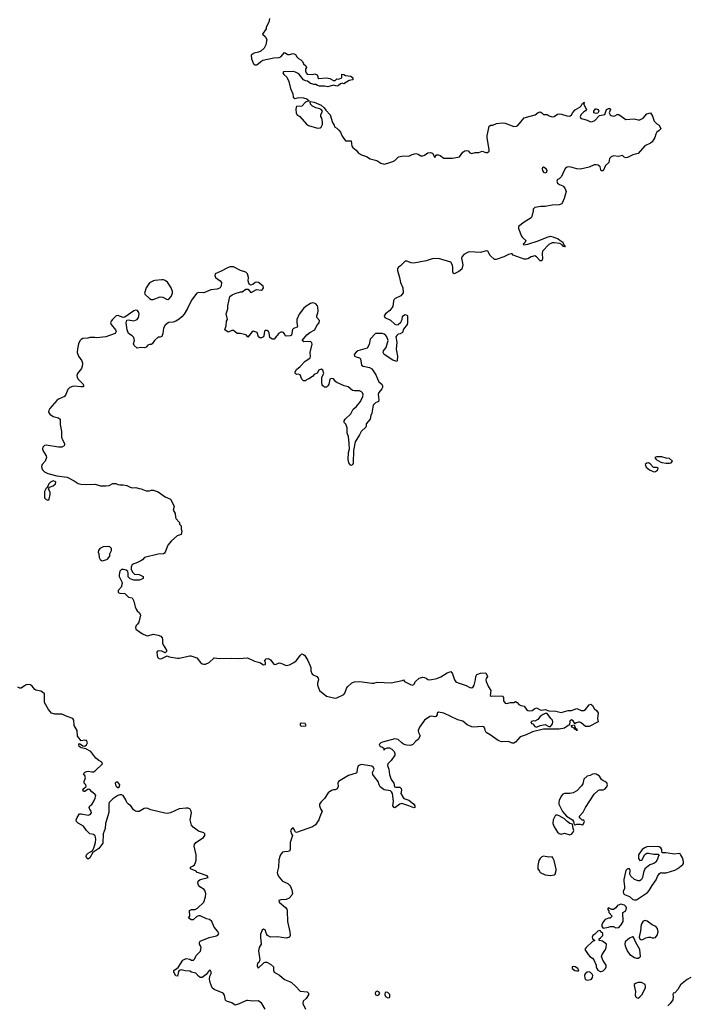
# Model space of a CAD drawing. Header units: inches. Extents: x 2106670 to 2322961, y 36024 to 224899.
# Tile 251 of 256: x 2262668 to 2270292, y 175442 to 186696. Entities that reach past the tile are written whole.
import ezdxf

# ---------------------------------------------------------------- set-up
doc = ezdxf.new("R2010")
doc.units = ezdxf.units.IN
doc.header["$MEASUREMENT"] = 0
for name, color, linetype in [('C2167', 7, 'Continuous'), ('C2168', 7, 'Continuous'), ('C2177', 7, 'Continuous'), ('C2178', 7, 'Continuous')]:
    doc.layers.add(name, color=color, linetype=linetype)

msp = doc.modelspace()

# ---------------------------------------------------------------- linework, layer by layer
at = {"layer": 'C2167', "color": 5}
for points, elevation in [([(2263982, 180000), (2263985, 179985), (2263997, 179957), (2264010, 179938), (2264035, 179915), (2264047, 179890), (2264028, 179810), (2264014, 179786), (2263999, 179770), (2263991, 179750), (2263995, 179730), (2264070, 179677), (2264110, 179657), (2264130, 179654), (2264190, 179671), (2264250, 179662), (2264281, 179650), (2264294, 179630), (2264299, 179610), (2264299, 179570), (2264307, 179550), (2264345, 179490), (2264344, 179476), (2264330, 179458), (2264290, 179477), (2264250, 179482), (2264243, 179477), (2264235, 179465), (2264236, 179430), (2264241, 179410), (2264255, 179395), (2264270, 179391), (2264290, 179393), (2264350, 179426), (2264374, 179414), (2264470, 179399), (2264490, 179399), (2264610, 179424), (2264623, 179423), (2264690, 179403), (2264731, 179350), (2264750, 179334), (2264770, 179328), (2264790, 179330), (2264830, 179348), (2264890, 179402), (2264950, 179394), (2265090, 179400), (2265170, 179393), (2265270, 179401), (2265350, 179362), (2265410, 179350), (2265450, 179321), (2265470, 179325), (2265474, 179330), (2265474, 179350), (2265465, 179370), (2265470, 179376), (2265484, 179390), (2265510, 179394), (2265530, 179381), (2265570, 179331), (2265590, 179326), (2265630, 179343), (2265650, 179341), (2265710, 179315), (2265750, 179323), (2265799, 179350), (2265827, 179373), (2265869, 179430), (2265890, 179447), (2265910, 179441), (2265923, 179430), (2265959, 179370), (2265986, 179310), (2265991, 179290), (2265992, 179252), (2266002, 179222), (2266011, 179211), (2266062, 179190), (2266076, 179170), (2266079, 179150), (2266068, 179112), (2266068, 179090), (2266091, 179030), (2266170, 178964), (2266270, 178941), (2266290, 178944), (2266370, 178984), (2266382, 178998), (2266400, 179050), (2266411, 179069), (2266462, 179118), (2266492, 179128), (2266553, 179133), (2266690, 179111), (2266710, 179111), (2266750, 179123), (2266910, 179116), (2267036, 179144), (2267050, 179151), (2267062, 179130), (2267130, 179096), (2267150, 179091), (2267170, 179096), (2267189, 179130), (2267230, 179170), (2267270, 179180), (2267290, 179179), (2267310, 179170), (2267330, 179155), (2267350, 179151), (2267433, 179167), (2267476, 179184), (2267548, 179232), (2267590, 179244), (2267610, 179221), (2267632, 179150), (2267649, 179129), (2267675, 179115), (2267767, 179087), (2267810, 179064), (2267830, 179060), (2267845, 179070), (2267858, 179090), (2267874, 179150), (2267875, 179190), (2267889, 179210), (2267930, 179225), (2267990, 179232), (2268011, 179190), (2267995, 179165), (2267991, 179150), (2267994, 179130), (2268020, 179070), (2268047, 179030), (2268041, 178970), (2268050, 178965), (2268166, 178966), (2268182, 178962), (2268193, 178950), (2268193, 178910), (2268210, 178884), (2268230, 178879), (2268273, 178893), (2268310, 178893), (2268330, 178901), (2268350, 178891), (2268367, 178867), (2268390, 178857), (2268430, 178850), (2268456, 178810), (2268470, 178800), (2268490, 178795), (2268521, 178799), (2268550, 178823), (2268570, 178830), (2268610, 178807), (2268630, 178804), (2268670, 178810), (2268710, 178795), (2268790, 178794), (2268850, 178776), (2268930, 178799), (2268970, 178800), (2269030, 178821), (2269080, 178800), (2269110, 178801), (2269130, 178811), (2269170, 178866), (2269190, 178871), (2269210, 178858), (2269230, 178822), (2269257, 178797), (2269272, 178772), (2269267, 178707), (2269272, 178670), (2269170, 178619), (2269150, 178616), (2269130, 178619), (2269079, 178659), (2269065, 178665), (2269050, 178667), (2269022, 178658), (2269006, 178646), (2269008, 178650), (2268990, 178682), (2268970, 178693), (2268950, 178678), (2268945, 178635), (2268930, 178629), (2268890, 178597), (2268828, 178588), (2268650, 178586), (2268523, 178557), (2268450, 178521), (2268382, 178498), (2268330, 178439), (2268310, 178425), (2268290, 178427), (2268250, 178445), (2268170, 178443), (2268130, 178456), (2268042, 178522), (2267993, 178550), (2267983, 178570), (2267980, 178600), (2267970, 178614), (2267950, 178619), (2267850, 178610), (2267830, 178614), (2267777, 178637), (2267730, 178677), (2267670, 178694), (2267510, 178768), (2267450, 178780), (2267437, 178770), (2267434, 178750), (2267419, 178730), (2267410, 178727), (2267370, 178735), (2267350, 178733), (2267290, 178690), (2267233, 178610), (2267224, 178590), (2267219, 178570), (2267221, 178550), (2267242, 178510), (2267218, 178470), (2267193, 178450), (2267159, 178410), (2267130, 178401), (2267090, 178402), (2267070, 178407), (2267050, 178415), (2267030, 178430), (2266990, 178468), (2266950, 178475), (2266810, 178438), (2266791, 178430), (2266771, 178410), (2266786, 178390), (2266805, 178385), (2266825, 178370), (2266826, 178350), (2266830, 178346), (2266838, 178362), (2266867, 178373), (2266890, 178373), (2266918, 178358), (2266943, 178330), (2266951, 178310), (2266951, 178290), (2266911, 178230), (2266872, 178190), (2266868, 178170), (2266884, 178130), (2266890, 178070), (2266908, 178010), (2266942, 177970), (2266948, 177928), (2266964, 177924), (2267010, 177925), (2267025, 177910), (2267026, 177890), (2267020, 177850), (2267045, 177805), (2267055, 177795), (2267110, 177775), (2267147, 177750), (2267170, 177730), (2267181, 177710), (2267182, 177690), (2267170, 177686), (2267112, 177712), (2267030, 177736), (2267010, 177729), (2266953, 177687), (2266944, 177690), (2266930, 177710), (2266935, 177765), (2266926, 177850), (2266912, 177872), (2266901, 177881), (2266830, 177892), (2266786, 177926), (2266771, 177950), (2266762, 177990), (2266720, 178040), (2266702, 178070), (2266698, 178090), (2266714, 178130), (2266709, 178150), (2266690, 178163), (2266570, 178183), (2266550, 178177), (2266534, 178166), (2266521, 178130), (2266518, 178090), (2266510, 178082), (2266423, 178057), (2266307, 177990), (2266299, 177970), (2266306, 177930), (2266295, 177905), (2266270, 177894), (2266250, 177893), (2266230, 177885), (2266190, 177859), (2266150, 177795), (2266110, 177758), (2266091, 177730), (2266091, 177710), (2266106, 177670), (2266121, 177650), (2266094, 177586), (2266085, 177550), (2266046, 177494), (2266012, 177470), (2265830, 177405), (2265814, 177414), (2265809, 177430), (2265790, 177458), (2265770, 177445), (2265760, 177430), (2265770, 177391), (2265782, 177370), (2265758, 177290), (2265757, 177210), (2265747, 177193), (2265733, 177187), (2265690, 177186), (2265670, 177179), (2265647, 177150), (2265637, 177130), (2265627, 177093), (2265625, 177010), (2265607, 176950), (2265610, 176930), (2265630, 176897), (2265670, 176850), (2265730, 176822), (2265750, 176805), (2265762, 176790), (2265776, 176750), (2265782, 176710), (2265777, 176690), (2265745, 176655), (2265710, 176639), (2265650, 176637), (2265626, 176630), (2265631, 176610), (2265703, 176550), (2265718, 176530), (2265723, 176510), (2265727, 176387), (2265753, 176270), (2265757, 176230), (2265750, 176209), (2265710, 176199), (2265610, 176212), (2265530, 176210), (2265497, 176230), (2265487, 176247), (2265470, 176295), (2265450, 176299), (2265438, 176290), (2265418, 176242), (2265416, 176210), (2265425, 176130), (2265403, 176090), (2265395, 176055), (2265411, 175949), (2265399, 175921), (2265385, 175910), (2265378, 175890), (2265380, 175880), (2265390, 175854), (2265460, 175920), (2265470, 175925), (2265490, 175925), (2265530, 175901), (2265565, 175870), (2265566, 175830), (2265572, 175810), (2265635, 175775), (2265690, 175724), (2265750, 175703), (2265771, 175691), (2265819, 175650), (2265870, 175591), (2265950, 175583), (2265966, 175570), (2265967, 175550), (2265939, 175510), (2265904, 175476), (2265900, 175450), (2265930, 175385)], 40), ([(2265470, 175388), (2265432, 175452), (2265410, 175471), (2265390, 175480), (2265330, 175476), (2265270, 175485), (2265257, 175484), (2265174, 175446), (2265130, 175434), (2265090, 175460), (2265030, 175478), (2265018, 175490), (2265007, 175547), (2264990, 175570), (2264890, 175610), (2264867, 175630), (2264844, 175690), (2264836, 175730), (2264838, 175762), (2264854, 175794), (2264855, 175815), (2264847, 175827), (2264830, 175828), (2264798, 175782), (2264750, 175749), (2264730, 175749), (2264710, 175764), (2264678, 175798), (2264630, 175810), (2264610, 175820), (2264557, 175823), (2264510, 175837), (2264490, 175830), (2264482, 175818), (2264470, 175762), (2264450, 175768), (2264429, 175810), (2264429, 175830), (2264477, 175863), (2264530, 175947), (2264570, 175964), (2264610, 175958), (2264630, 175948), (2264652, 175948), (2264662, 175958), (2264682, 175998), (2264732, 176048), (2264741, 176090), (2264732, 176112), (2264719, 176130), (2264719, 176150), (2264730, 176165), (2264833, 176207), (2264916, 176224), (2264930, 176231), (2264940, 176250), (2264930, 176276), (2264890, 176325), (2264861, 176390), (2264834, 176410), (2264799, 176419), (2264730, 176452), (2264710, 176455), (2264690, 176446), (2264649, 176409), (2264627, 176407), (2264595, 176430), (2264609, 176451), (2264607, 176513), (2264630, 176525), (2264670, 176526), (2264699, 176541), (2264770, 176610), (2264789, 176669), (2264794, 176710), (2264782, 176742), (2264773, 176753), (2264726, 176786), (2264710, 176805), (2264702, 176830), (2264705, 176850), (2264730, 176868), (2264818, 176890), (2264808, 176910), (2264710, 176944), (2264695, 176950), (2264683, 176963), (2264618, 176990), (2264618, 177010), (2264650, 177025), (2264662, 177038), (2264676, 177064), (2264682, 177090), (2264681, 177150), (2264659, 177250), (2264663, 177270), (2264679, 177290), (2264766, 177350), (2264783, 177370), (2264783, 177390), (2264770, 177401), (2264710, 177422), (2264648, 177468), (2264628, 177490), (2264616, 177550), (2264628, 177630), (2264626, 177650), (2264614, 177674), (2264590, 177682), (2264570, 177683), (2264490, 177678), (2264390, 177631), (2264350, 177624), (2264326, 177626), (2264166, 177666), (2264130, 177681), (2264110, 177683), (2264090, 177681), (2264030, 177644), (2264005, 177645), (2263990, 177649), (2263966, 177666), (2263938, 177710), (2263910, 177729), (2263890, 177749), (2263879, 177779), (2263850, 177828), (2263830, 177838), (2263810, 177838), (2263790, 177829), (2263730, 177792), (2263690, 177750), (2263684, 177730), (2263684, 177636), (2263648, 177510), (2263643, 177450), (2263620, 177390), (2263616, 177284), (2263570, 177222), (2263504, 177176), (2263470, 177117), (2263450, 177102), (2263433, 177113), (2263425, 177130), (2263430, 177150), (2263450, 177170), (2263477, 177183), (2263500, 177200), (2263514, 177226), (2263532, 177292), (2263538, 177330), (2263534, 177354), (2263529, 177369), (2263510, 177382), (2263469, 177389), (2263430, 177428), (2263397, 177477), (2263334, 177514), (2263318, 177530), (2263314, 177550), (2263322, 177578), (2263350, 177618), (2263370, 177619), (2263450, 177603), (2263474, 177610), (2263489, 177630), (2263484, 177650), (2263469, 177670), (2263462, 177690), (2263469, 177710), (2263490, 177727), (2263510, 177755), (2263530, 177798), (2263536, 177830), (2263524, 177844), (2263490, 177869), (2263470, 177896), (2263450, 177901), (2263410, 177873), (2263395, 177875), (2263390, 177890), (2263399, 177910), (2263428, 177930), (2263422, 177950), (2263404, 177970), (2263405, 177990), (2263418, 178030), (2263410, 178058), (2263398, 178070), (2263409, 178090), (2263430, 178103), (2263450, 178107), (2263490, 178098), (2263510, 178100), (2263530, 178110), (2263614, 178190), (2263604, 178210), (2263570, 178230), (2263536, 178256), (2263481, 178330), (2263421, 178361), (2263370, 178374), (2263345, 178390), (2263344, 178410), (2263350, 178422), (2263390, 178396), (2263410, 178394), (2263430, 178407), (2263442, 178430), (2263430, 178456), (2263410, 178460), (2263370, 178454), (2263326, 178506), (2263325, 178570), (2263290, 178630), (2263287, 178690), (2263274, 178710), (2263210, 178730), (2263150, 178760), (2263070, 178760), (2263030, 178771), (2262995, 178810), (2262952, 178890), (2262949, 178990), (2262929, 179010), (2262910, 179020), (2262852, 179032), (2262839, 179039), (2262810, 179079), (2262790, 179093), (2262756, 179096), (2262732, 179090), (2262684, 179056), (2262670, 179055), (2262646, 179066)], 40), ([(2270000, 177211), (2269989, 177230), (2269970, 177241), (2269950, 177245), (2269830, 177240), (2269806, 177230), (2269778, 177210), (2269736, 177150), (2269736, 177110), (2269750, 177087), (2269773, 177090), (2269806, 177154), (2269830, 177168), (2269850, 177170), (2269910, 177157), (2269959, 177159), (2269971, 177151), (2269962, 177138), (2269950, 177102), (2269932, 177068), (2269910, 177050), (2269865, 177035), (2269808, 176992), (2269790, 176950), (2269782, 176890), (2269770, 176869), (2269750, 176855), (2269730, 176854), (2269690, 176867), (2269648, 176908), (2269635, 176930), (2269638, 176970), (2269632, 176992), (2269609, 176991), (2269588, 176970), (2269567, 176870), (2269566, 176850), (2269575, 176790), (2269573, 176767), (2269558, 176730), (2269562, 176710), (2269576, 176696), (2269630, 176674), (2269670, 176641), (2269690, 176635), (2269710, 176637), (2269839, 176721), (2269858, 176742), (2269890, 176801), (2269936, 176864), (2269950, 176901), (2269970, 176934), (2269990, 176947), (2270000, 176946)], 60)]:
    msp.add_lwpolyline(points, dxfattribs=dict(at, elevation=elevation))
for points, elevation in [([(2268670, 178765), (2268645, 178755), (2268611, 178730), (2268583, 178697), (2268550, 178679), (2268530, 178682), (2268506, 178670), (2268514, 178650), (2268526, 178646), (2268550, 178618), (2268570, 178611), (2268610, 178627), (2268670, 178641), (2268710, 178617), (2268730, 178619), (2268753, 178647), (2268757, 178670), (2268754, 178690), (2268732, 178710), (2268690, 178764)], 40), ([(2265890, 178657), (2265872, 178650), (2265872, 178630), (2265890, 178621), (2265930, 178625), (2265938, 178630), (2265926, 178650)], 40), ([(2269030, 178569), (2269022, 178582), (2269010, 178582), (2268999, 178599), (2268978, 178610), (2268966, 178630), (2268998, 178638), (2269016, 178596), (2269031, 178590)], 40), ([(2269230, 178076), (2269210, 178073), (2269182, 178058), (2269150, 178049), (2269110, 178015), (2269099, 177961), (2269082, 177938), (2269030, 177883), (2268990, 177858), (2268950, 177853), (2268890, 177852), (2268870, 177845), (2268850, 177822), (2268828, 177770), (2268823, 177750), (2268825, 177730), (2268867, 177647), (2268913, 177593), (2268982, 177550), (2268992, 177530), (2268998, 177498), (2269010, 177494), (2269030, 177502), (2269070, 177502), (2269090, 177494), (2269102, 177498), (2269118, 177530), (2269110, 177546), (2269090, 177546), (2269068, 177570), (2269058, 177590), (2269102, 177638), (2269130, 177690), (2269230, 177845), (2269275, 177885), (2269290, 177892), (2269330, 177892), (2269350, 177902), (2269373, 177927), (2269382, 177950), (2269373, 177973), (2269350, 177989), (2269330, 177995), (2269313, 178013), (2269289, 178050), (2269250, 178073)], 60), ([(2263770, 177981), (2263759, 177970), (2263762, 177950), (2263770, 177936), (2263790, 177919), (2263799, 177921), (2263809, 177931), (2263811, 177950), (2263790, 177981)], 40), ([(2268810, 177604), (2268790, 177604), (2268782, 177598), (2268759, 177550), (2268758, 177510), (2268772, 177470), (2268811, 177410), (2268830, 177394), (2268850, 177387), (2268890, 177398), (2268950, 177378), (2268970, 177385), (2268989, 177410), (2268995, 177430), (2268987, 177453), (2268982, 177502), (2268950, 177508), (2268918, 177530), (2268890, 177562), (2268830, 177597)], 60), ([(2268650, 177135), (2268631, 177129), (2268611, 177109), (2268595, 177085), (2268583, 177030), (2268585, 176990), (2268602, 176962), (2268612, 176950), (2268670, 176921), (2268730, 176915), (2268770, 176921), (2268782, 176930), (2268795, 176970), (2268795, 176985), (2268770, 177086), (2268758, 177118), (2268748, 177128), (2268710, 177125)], 60), ([(2269533, 176587), (2269494, 176570), (2269477, 176543), (2269450, 176526), (2269430, 176526), (2269390, 176546), (2269382, 176530), (2269394, 176510), (2269394, 176490), (2269434, 176450), (2269412, 176428), (2269393, 176427), (2269354, 176410), (2269330, 176386), (2269314, 176350), (2269314, 176330), (2269330, 176314), (2269390, 176322), (2269410, 176332), (2269450, 176331), (2269477, 176317), (2269510, 176321), (2269538, 176350), (2269558, 176390), (2269555, 176490), (2269589, 176511), (2269597, 176543), (2269595, 176555), (2269574, 176575)], 60), ([(2269810, 176399), (2269788, 176392), (2269764, 176356), (2269758, 176282), (2269741, 176210), (2269750, 176192), (2269762, 176182), (2269770, 176178), (2269790, 176185), (2269818, 176202), (2269849, 176211), (2269870, 176211), (2269890, 176203), (2269910, 176201), (2269930, 176206), (2269949, 176231), (2269961, 176270), (2269953, 176310), (2269933, 176330), (2269890, 176349), (2269833, 176393)], 60), ([(2269290, 176286), (2269270, 176278), (2269236, 176244), (2269212, 176230), (2269205, 176210), (2269210, 176194), (2269234, 176170), (2269210, 176158), (2269136, 176090), (2269123, 176070), (2269161, 176010), (2269179, 175990), (2269208, 175970), (2269223, 175950), (2269251, 175890), (2269251, 175870), (2269258, 175850), (2269271, 175831), (2269297, 175817), (2269310, 175816), (2269330, 175826), (2269356, 175850), (2269366, 175870), (2269364, 175890), (2269326, 175946), (2269312, 175990), (2269318, 176010), (2269357, 176070), (2269365, 176090), (2269369, 176129), (2269323, 176163), (2269310, 176169), (2269286, 176170), (2269286, 176190), (2269300, 176200), (2269326, 176230), (2269326, 176250), (2269306, 176270), (2269302, 176282)], 60), ([(2269665, 176215), (2269630, 176198), (2269583, 176157), (2269577, 176130), (2269582, 176110), (2269607, 176047), (2269637, 176010), (2269690, 175977), (2269710, 175971), (2269730, 175971), (2269750, 175981), (2269759, 175990), (2269749, 176070), (2269705, 176150), (2269683, 176203), (2269674, 176214)], 60), ([(2268990, 175874), (2268976, 175870), (2268976, 175850), (2269007, 175830), (2269030, 175824), (2269050, 175826), (2269053, 175830), (2269041, 175850), (2269012, 175870)], 60), ([(2269170, 175813), (2269150, 175809), (2269127, 175790), (2269116, 175770), (2269120, 175740), (2269130, 175725), (2269150, 175717), (2269190, 175725), (2269198, 175730), (2269210, 175750), (2269212, 175770), (2269205, 175785), (2269187, 175807)], 60), ([(2269770, 175693), (2269730, 175692), (2269699, 175681), (2269686, 175670), (2269684, 175656), (2269702, 175590), (2269697, 175550), (2269701, 175530), (2269710, 175518), (2269730, 175511), (2269750, 175526), (2269773, 175550), (2269815, 175630), (2269816, 175650), (2269809, 175670)], 60), ([(2266750, 175592), (2266736, 175584), (2266727, 175570), (2266729, 175549), (2266750, 175541), (2266769, 175550), (2266780, 175570), (2266770, 175585)], 60), ([(2266850, 175582), (2266843, 175577), (2266839, 175561), (2266838, 175550), (2266846, 175530), (2266870, 175517), (2266890, 175521), (2266896, 175530), (2266895, 175555), (2266870, 175578)], 60)]:
    msp.add_lwpolyline(points, close=True, dxfattribs=dict(at, elevation=elevation))
at = {"layer": 'C2168', "color": 5}
for points, elevation in [([(2265519, 186710), (2265513, 186667), (2265484, 186610), (2265481, 186590), (2265442, 186530), (2265470, 186505), (2265491, 186470), (2265479, 186410), (2265461, 186370), (2265423, 186337), (2265396, 186324), (2265346, 186314), (2265311, 186290), (2265315, 186250), (2265339, 186190), (2265350, 186179), (2265370, 186181), (2265390, 186191), (2265421, 186219), (2265446, 186234), (2265570, 186259), (2265630, 186264), (2265648, 186270), (2265690, 186322), (2265730, 186298), (2265750, 186298), (2265791, 186311), (2265817, 186297), (2265832, 186270), (2265850, 186252), (2265877, 186237), (2265896, 186216), (2265910, 186192), (2265934, 186170), (2265942, 186150), (2265932, 186130), (2265932, 186110), (2265938, 186090), (2265950, 186072), (2266010, 186071), (2266038, 186078), (2266064, 186064), (2266072, 186048), (2266072, 186032), (2266082, 186022), (2266170, 186031), (2266210, 186025), (2266250, 186002), (2266270, 186002), (2266290, 186019), (2266310, 186016), (2266346, 186030), (2266347, 186073), (2266370, 186071), (2266390, 186059), (2266451, 186051), (2266472, 186030), (2266471, 186009), (2266430, 185999), (2266370, 185961), (2266350, 185969), (2266330, 185962), (2266310, 185942), (2266301, 185939), (2266290, 185937), (2266250, 185949), (2266187, 185927), (2266150, 185936), (2266090, 185937), (2266070, 185943), (2266050, 185955), (2266030, 185956), (2265988, 185968), (2265953, 185993), (2265930, 185997), (2265910, 186010), (2265856, 186076), (2265817, 186097), (2265790, 186102), (2265681, 186099), (2265672, 186090), (2265685, 186070), (2265718, 186038), (2265743, 185990), (2265760, 185910), (2265787, 185850), (2265791, 185810), (2265810, 185796), (2265855, 185805), (2265910, 185802), (2265945, 185790), (2265974, 185770), (2265930, 185752), (2265890, 185706), (2265830, 185704), (2265823, 185697), (2265821, 185670), (2265824, 185630), (2265833, 185613), (2265865, 185590), (2265942, 185502), (2265965, 185485), (2266070, 185455), (2266099, 185461), (2266111, 185469), (2266124, 185496), (2266125, 185530), (2266118, 185570), (2266108, 185590), (2266108, 185610), (2266124, 185650), (2266110, 185670), (2266097, 185677), (2266050, 185690), (2266010, 185707), (2265990, 185730), (2265983, 185757), (2265990, 185762), (2266030, 185751), (2266110, 185718), (2266144, 185690), (2266163, 185663), (2266213, 185610), (2266241, 185521), (2266258, 185490), (2266262, 185470), (2266290, 185455), (2266314, 185434), (2266331, 185410), (2266350, 185366), (2266390, 185311), (2266452, 185310), (2266459, 185250), (2266473, 185233), (2266510, 185204), (2266537, 185170), (2266570, 185151), (2266630, 185131), (2266670, 185107), (2266745, 185085), (2266790, 185055), (2266830, 185046), (2266870, 185054), (2266930, 185076), (2266950, 185088), (2266992, 185128), (2267050, 185138), (2267110, 185135), (2267150, 185156), (2267190, 185165), (2267218, 185158), (2267250, 185138), (2267270, 185138), (2267290, 185146), (2267330, 185173), (2267358, 185178), (2267382, 185170), (2267410, 185122), (2267428, 185150), (2267449, 185151), (2267470, 185142), (2267511, 185111), (2267610, 185111), (2267690, 185130), (2267730, 185181), (2267750, 185196), (2267770, 185201), (2267790, 185196), (2267810, 185172), (2267830, 185165), (2267870, 185178), (2267910, 185176), (2267930, 185187), (2267950, 185191), (2267990, 185179), (2268010, 185178), (2268029, 185191), (2268029, 185211), (2268005, 185345), (2268006, 185370), (2268030, 185478), (2268049, 185491), (2268070, 185491), (2268112, 185508), (2268176, 185516), (2268210, 185512), (2268310, 185473), (2268343, 185477), (2268355, 185485), (2268389, 185530), (2268430, 185572), (2268457, 185583), (2268553, 185607), (2268590, 185635), (2268610, 185643), (2268632, 185630), (2268650, 185612), (2268690, 185611), (2268716, 185596), (2268750, 185584), (2268770, 185590), (2268810, 185616), (2268830, 185619), (2268856, 185616), (2268915, 185595), (2268950, 185594), (2268969, 185610), (2268984, 185636), (2269010, 185664), (2269064, 185696), (2269078, 185710), (2269090, 185734), (2269102, 185738), (2269110, 185754), (2269114, 185750), (2269111, 185730), (2269116, 185710), (2269141, 185670), (2269130, 185655), (2269110, 185644), (2269075, 185610), (2269067, 185587), (2269074, 185574), (2269085, 185565), (2269148, 185548), (2269185, 185530), (2269210, 185531), (2269237, 185543), (2269290, 185601), (2269349, 185611), (2269369, 185670), (2269390, 185681), (2269410, 185682), (2269415, 185670), (2269401, 185630), (2269411, 185610), (2269422, 185602), (2269450, 185591), (2269465, 185595), (2269490, 185611), (2269510, 185611), (2269590, 185556), (2269684, 185564), (2269730, 185551), (2269750, 185551), (2269788, 185570), (2269830, 185618), (2269871, 185631), (2269894, 185594), (2269915, 185535), (2269944, 185504), (2269971, 185491), (2269991, 185450), (2269970, 185428), (2269945, 185410), (2269931, 185389), (2269921, 185350), (2269911, 185330), (2269890, 185301), (2269870, 185285), (2269808, 185252), (2269730, 185167), (2269670, 185150), (2269610, 185121), (2269590, 185117), (2269570, 185124), (2269550, 185142), (2269507, 185133), (2269450, 185140), (2269423, 185130), (2269404, 185110), (2269395, 185065), (2269356, 185030), (2269330, 184969), (2269310, 184969), (2269295, 185015), (2269273, 185033), (2269250, 185038), (2269230, 185037), (2269170, 185010), (2269071, 184989), (2269030, 184992), (2268950, 185013), (2268921, 185010), (2268902, 184998), (2268884, 184970), (2268856, 184904), (2268830, 184877), (2268811, 184870), (2268801, 184850), (2268810, 184826), (2268831, 184811), (2268870, 184797), (2268879, 184790), (2268893, 184770), (2268907, 184730), (2268887, 184653), (2268863, 184597), (2268858, 184590), (2268830, 184578), (2268750, 184576), (2268670, 184560), (2268621, 184559), (2268551, 184549), (2268531, 184530), (2268531, 184511), (2268515, 184445), (2268507, 184430), (2268430, 184381), (2268364, 184330), (2268364, 184310), (2268400, 184220), (2268408, 184208), (2268448, 184170), (2268436, 184144), (2268418, 184130), (2268424, 184124), (2268469, 184130), (2268590, 184169), (2268690, 184210), (2268730, 184220), (2268755, 184215), (2268816, 184190), (2268837, 184177), (2268870, 184151), (2268883, 184123), (2268898, 184110), (2268890, 184098), (2268870, 184104), (2268861, 184121), (2268837, 184137), (2268770, 184147), (2268750, 184145), (2268710, 184126), (2268640, 184050), (2268636, 184024), (2268638, 183962), (2268630, 183939), (2268610, 183941), (2268570, 183985), (2268550, 183996), (2268510, 183986), (2268470, 183964), (2268450, 183958), (2268430, 183959), (2268304, 184004), (2268290, 184018), (2268279, 184019), (2268250, 184013), (2268196, 183984), (2268110, 183955), (2268090, 183953), (2268040, 184000), (2268014, 184050), (2267995, 184055), (2267930, 184036), (2267810, 184043), (2267790, 184040), (2267741, 184010), (2267720, 183990), (2267713, 183970), (2267727, 183893), (2267715, 183845), (2267684, 183816), (2267630, 183789), (2267619, 183799), (2267613, 183813), (2267615, 183865), (2267611, 183890), (2267590, 183924), (2267450, 183965), (2267377, 183963), (2267310, 183940), (2267170, 183914), (2267138, 183918), (2267090, 183935), (2267070, 183934), (2267018, 183882), (2266994, 183866), (2266983, 183850), (2266981, 183830), (2267005, 183750), (2267017, 183690), (2267042, 183630), (2267045, 183575), (2267021, 183539), (2266956, 183510), (2266943, 183497), (2266937, 183483), (2266930, 183418), (2266895, 183370), (2266847, 183333), (2266831, 183310), (2266836, 183290), (2266903, 183263), (2266950, 183214), (2266970, 183208), (2266990, 183211), (2267022, 183238), (2267037, 183270), (2267041, 183299), (2267050, 183315), (2267070, 183326), (2267090, 183318), (2267096, 183310), (2267096, 183230), (2267091, 183210), (2267050, 183158), (2267038, 183122), (2267014, 183106), (2266990, 183101), (2266973, 183087), (2266965, 183070), (2266976, 183010), (2266968, 182930), (2266983, 182850), (2266979, 182801), (2266974, 182790), (2266930, 182805), (2266829, 182870), (2266819, 182890), (2266824, 182910), (2266852, 182948), (2266875, 183030), (2266861, 183070), (2266850, 183085), (2266830, 183103), (2266810, 183109), (2266730, 183109), (2266670, 183046), (2266657, 182983), (2266637, 182943), (2266530, 182909), (2266510, 182895), (2266487, 182870), (2266492, 182850), (2266510, 182841), (2266550, 182831), (2266559, 182819), (2266570, 182747), (2266590, 182734), (2266661, 182721), (2266690, 182704), (2266736, 182636), (2266752, 182590), (2266770, 182558), (2266802, 182530), (2266812, 182510), (2266810, 182490), (2266804, 182476), (2266770, 182435), (2266761, 182410), (2266770, 182350), (2266767, 182333), (2266730, 182316), (2266706, 182290), (2266690, 182198), (2266676, 182170), (2266671, 182130), (2266624, 182076), (2266625, 182050), (2266620, 182040), (2266566, 181990), (2266548, 181950), (2266500, 181870), (2266479, 181770), (2266475, 181625), (2266470, 181608), (2266450, 181602), (2266426, 181630), (2266419, 181670), (2266422, 181750), (2266433, 181790), (2266432, 181850), (2266421, 181930), (2266409, 181970), (2266407, 182030), (2266392, 182072), (2266374, 182090), (2266374, 182110), (2266385, 182130), (2266450, 182191), (2266477, 182243), (2266510, 182269), (2266560, 182330), (2266587, 182390), (2266589, 182410), (2266581, 182430), (2266570, 182444), (2266550, 182453), (2266490, 182453), (2266470, 182459), (2266418, 182498), (2266372, 182512), (2266288, 182548), (2266276, 182556), (2266250, 182589), (2266230, 182594), (2266210, 182588), (2266199, 182530), (2266188, 182510), (2266170, 182496), (2266150, 182497), (2266142, 182502), (2266130, 182510), (2266123, 182523), (2266117, 182550), (2266119, 182610), (2266141, 182650), (2266130, 182688), (2266110, 182701), (2266085, 182690), (2266065, 182655), (2266030, 182642), (2266010, 182619), (2265971, 182590), (2265941, 182579), (2265930, 182569), (2265910, 182569), (2265890, 182588), (2265870, 182638), (2265850, 182644), (2265830, 182641), (2265815, 182655), (2265812, 182670), (2265830, 182697), (2265870, 182730), (2265926, 182794), (2265970, 182819), (2265983, 182830), (2265990, 182845), (2265986, 182890), (2266007, 182987), (2266004, 183004), (2265993, 183013), (2265977, 183017), (2265914, 183014), (2265895, 183030), (2265946, 183094), (2265981, 183119), (2266038, 183150), (2266061, 183199), (2266089, 183230), (2266090, 183258), (2266062, 183290), (2266059, 183310), (2266074, 183346), (2266076, 183364), (2266074, 183410), (2266067, 183427), (2266049, 183449), (2266030, 183457), (2266010, 183458), (2265990, 183452), (2265938, 183422), (2265907, 183393), (2265861, 183330), (2265831, 183270), (2265831, 183230), (2265842, 183190), (2265837, 183183), (2265794, 183166), (2265784, 183156), (2265772, 183090), (2265757, 183083), (2265710, 183078), (2265702, 183082), (2265689, 183110), (2265679, 183119), (2265670, 183124), (2265650, 183124), (2265622, 183110), (2265611, 183089), (2265600, 183080), (2265574, 183046), (2265550, 183044), (2265525, 183065), (2265517, 183117), (2265509, 183130), (2265490, 183144), (2265470, 183142), (2265464, 183136), (2265457, 183083), (2265451, 183069), (2265430, 183061), (2265410, 183061), (2265395, 183070), (2265379, 183119), (2265334, 183134), (2265317, 183123), (2265272, 183068), (2265258, 183090), (2265250, 183094), (2265190, 183109), (2265150, 183109), (2265110, 183144), (2265090, 183144), (2265050, 183126), (2265038, 183130), (2265009, 183150), (2265025, 183195), (2265030, 183250), (2265041, 183270), (2265027, 183333), (2265043, 183390), (2265046, 183426), (2265069, 183530), (2265095, 183550), (2265130, 183567), (2265190, 183586), (2265210, 183587), (2265250, 183615), (2265275, 183615), (2265286, 183606), (2265302, 183582), (2265310, 183578), (2265370, 183611), (2265430, 183605), (2265439, 183610), (2265453, 183630), (2265449, 183650), (2265393, 183690), (2265375, 183695), (2265357, 183690), (2265330, 183670), (2265303, 183663), (2265292, 183672), (2265284, 183684), (2265278, 183710), (2265281, 183750), (2265269, 183790), (2265249, 183810), (2265190, 183830), (2265110, 183870), (2265070, 183870), (2265050, 183862), (2264970, 183820), (2264901, 183790), (2264895, 183770), (2264905, 183750), (2264956, 183710), (2264971, 183690), (2264968, 183652), (2264956, 183630), (2264923, 183617), (2264850, 183609), (2264770, 183573), (2264710, 183578), (2264690, 183571), (2264629, 183491), (2264585, 183395), (2264546, 183330), (2264521, 183299), (2264490, 183271), (2264450, 183248), (2264421, 183239), (2264370, 183236), (2264350, 183225), (2264330, 183204), (2264310, 183170), (2264304, 183110), (2264290, 183075), (2264270, 183066), (2264250, 183066), (2264207, 183030), (2264182, 182990), (2264170, 182984), (2264150, 182984), (2264130, 182974), (2264110, 182954), (2264094, 182946), (2264050, 182947), (2264010, 182941), (2263973, 182970), (2263966, 182990), (2263977, 183030), (2263970, 183062), (2263950, 183084), (2263909, 183109), (2263893, 183150), (2263884, 183230), (2263890, 183262), (2263910, 183266), (2263970, 183253), (2264010, 183268), (2264025, 183290), (2264032, 183330), (2264029, 183350), (2264014, 183370), (2263990, 183375), (2263970, 183369), (2263870, 183294), (2263850, 183293), (2263790, 183315), (2263770, 183309), (2263727, 183270), (2263711, 183250), (2263706, 183230), (2263711, 183210), (2263763, 183150), (2263771, 183130), (2263756, 183110), (2263650, 183069), (2263550, 183059), (2263525, 183065), (2263470, 183065), (2263444, 183056), (2263390, 183050), (2263370, 183042), (2263354, 183026), (2263338, 182990), (2263326, 182934), (2263324, 182890), (2263338, 182850), (2263376, 182796), (2263385, 182770), (2263386, 182750), (2263374, 182710), (2263329, 182650), (2263321, 182630), (2263322, 182610), (2263332, 182590), (2263391, 182531), (2263398, 182510), (2263395, 182505), (2263390, 182501), (2263370, 182500), (2263290, 182508), (2263270, 182505), (2263239, 182490), (2263217, 182470), (2263194, 182410), (2263178, 182390), (2263110, 182358), (2263090, 182343), (2263010, 182252), (2263000, 182230), (2262998, 182210), (2263010, 182187), (2263050, 182162), (2263110, 182144), (2263130, 182130), (2263131, 182070), (2263145, 181990), (2263145, 181925), (2263155, 181895), (2263179, 181850), (2263179, 181841), (2263174, 181826), (2263150, 181810), (2263110, 181810), (2262970, 181831), (2262950, 181827), (2262930, 181810), (2262927, 181790), (2262930, 181770), (2262969, 181710), (2262974, 181690), (2262959, 181650), (2262924, 181610), (2262917, 181590), (2262919, 181570), (2262928, 181550), (2262950, 181526), (2262990, 181509), (2263090, 181482), (2263210, 181467), (2263290, 181425), (2263336, 181396), (2263367, 181387), (2263430, 181383), (2263528, 181388), (2263590, 181367), (2263650, 181366), (2263690, 181371), (2263730, 181395), (2263765, 181395), (2263790, 181383), (2263810, 181379), (2263850, 181379), (2263890, 181371), (2263930, 181351), (2263950, 181346), (2263994, 181350), (2264030, 181336), (2264054, 181334), (2264110, 181311), (2264149, 181311), (2264170, 181318), (2264190, 181318), (2264250, 181298), (2264330, 181242), (2264390, 181214), (2264425, 181150), (2264431, 181130), (2264422, 181090), (2264442, 181050), (2264445, 181010), (2264450, 180994), (2264494, 180950), (2264494, 180930), (2264511, 180911), (2264512, 180872), (2264518, 180850), (2264512, 180810), (2264464, 180796), (2264400, 180740), (2264361, 180690), (2264330, 180610), (2264321, 180599), (2264308, 180592), (2264250, 180588), (2264091, 180550), (2264070, 180522), (2264051, 180509), (2264012, 180490), (2263951, 180469), (2263942, 180438), (2263941, 180410), (2263958, 180378), (2263979, 180359), (2264030, 180353), (2264070, 180335), (2264076, 180330), (2264076, 180310), (2264070, 180304), (2264034, 180290), (2263970, 180288), (2263930, 180304), (2263906, 180326), (2263906, 180370), (2263901, 180390), (2263883, 180403), (2263852, 180412), (2263829, 180411), (2263810, 180392), (2263802, 180350), (2263804, 180330), (2263833, 180270), (2263836, 180250), (2263828, 180210), (2263791, 180170), (2263793, 180150), (2263810, 180140), (2263870, 180139), (2263910, 180096), (2263950, 180086), (2263972, 180050), (2263982, 180000)], 40), ([(2270000, 181698), (2269990, 181701), (2269939, 181701), (2269921, 181690), (2269938, 181670), (2269990, 181638), (2270000, 181636)], 60)]:
    msp.add_lwpolyline(points, dxfattribs=dict(at, elevation=elevation))
for points, elevation in [([(2269250, 185624), (2269226, 185630), (2269226, 185650), (2269244, 185676), (2269250, 185678), (2269272, 185670), (2269282, 185650), (2269270, 185629)], 40), ([(2268650, 185009), (2268638, 185002), (2268635, 184990), (2268639, 184970), (2268650, 184951), (2268670, 184944), (2268689, 184951), (2268692, 184970), (2268679, 184990)], 40), ([(2264310, 183722), (2264290, 183722), (2264210, 183715), (2264194, 183710), (2264150, 183688), (2264110, 183629), (2264091, 183570), (2264097, 183557), (2264149, 183509), (2264170, 183496), (2264190, 183496), (2264270, 183528), (2264304, 183524), (2264350, 183499), (2264370, 183503), (2264399, 183530), (2264413, 183570), (2264413, 183590), (2264398, 183630), (2264372, 183672), (2264356, 183696), (2264330, 183715)], 40), ([(2269850, 181629), (2269830, 181627), (2269811, 181610), (2269823, 181583), (2269859, 181550), (2269910, 181528), (2269930, 181531), (2269950, 181545), (2269958, 181570), (2269955, 181575), (2269939, 181579), (2269910, 181576), (2269901, 181581), (2269870, 181617)], 60), ([(2263050, 181424), (2263021, 181410), (2263001, 181390), (2262985, 181355), (2262977, 181343), (2262970, 181342), (2262950, 181302), (2262950, 181232), (2262970, 181211), (2262990, 181203), (2263005, 181215), (2263015, 181270), (2263015, 181295), (2262998, 181330), (2263000, 181340), (2263007, 181353), (2263050, 181366), (2263075, 181390), (2263079, 181410), (2263070, 181419)], 40), ([(2263676, 180676), (2263621, 180670), (2263583, 180650), (2263566, 180630), (2263565, 180610), (2263571, 180590), (2263574, 180550), (2263585, 180525), (2263610, 180511), (2263650, 180523), (2263669, 180531), (2263696, 180564), (2263698, 180590), (2263715, 180630), (2263715, 180650), (2263695, 180670)], 40)]:
    msp.add_lwpolyline(points, close=True, dxfattribs=dict(at, elevation=elevation))
at = {"layer": 'C2177', "color": 5, "elevation": 60}
for points in [[(2270000, 176946), (2270050, 176945), (2270150, 176976), (2270185, 176995), (2270239, 177041), (2270247, 177053), (2270249, 177070), (2270246, 177090), (2270238, 177118), (2270216, 177156), (2270210, 177161), (2270190, 177165), (2270150, 177159), (2270046, 177174), (2270010, 177175), (2270001, 177181), (2270001, 177210), (2270000, 177211)], [(2270331, 175749), (2270290, 175724), (2270215, 175665), (2270185, 175610), (2270150, 175575), (2270132, 175568), (2270126, 175554), (2270131, 175531), (2270127, 175493), (2270098, 175450), (2270070, 175424)]]:
    msp.add_lwpolyline(points, dxfattribs=at)
at = {"layer": 'C2178', "color": 5, "elevation": 60}
msp.add_lwpolyline([(2270000, 181636), (2270050, 181626), (2270090, 181626), (2270108, 181632), (2270121, 181650), (2270090, 181680), (2270050, 181684), (2270000, 181698)], dxfattribs=at)

doc.saveas('drawing.dxf')
